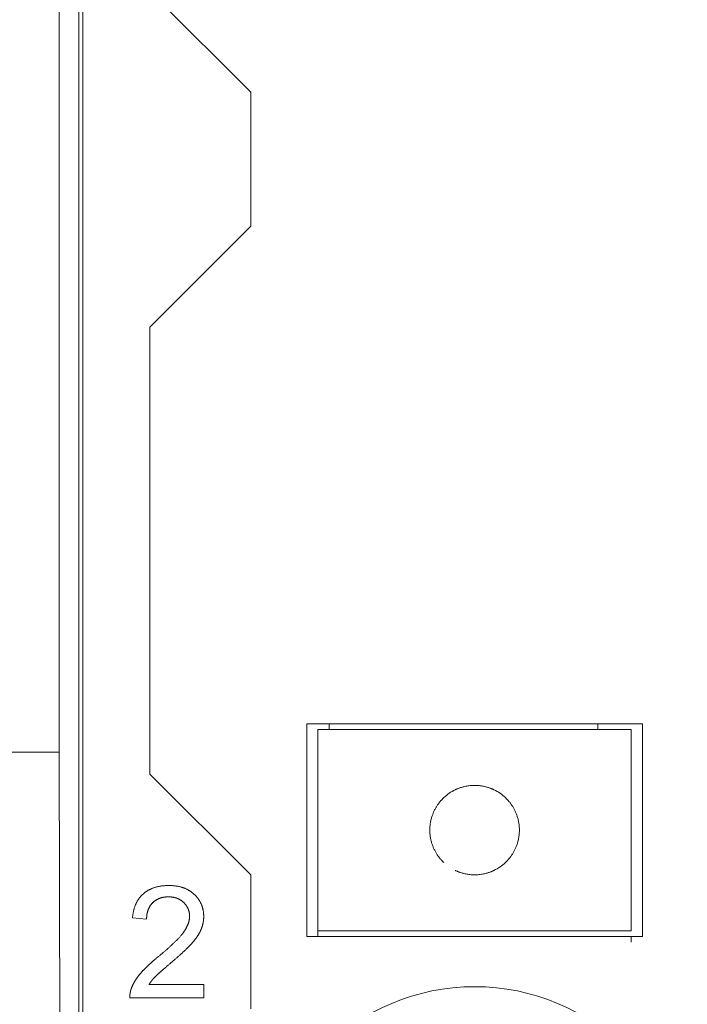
# Model space of a CAD drawing. Header units: millimetres. Extents: x 35 to 385, y -587 to 211.
# Tile 62 of 133: x 208.4 to 214.36, y -391.85 to -383.04. Entities that reach past the tile are written whole.
import ezdxf

# ---------------------------------------------------------------- set-up
doc = ezdxf.new("R2010")
doc.units = ezdxf.units.MM
doc.layers.add('3', color=7, linetype='Continuous', true_color=0xffffff)

msp = doc.modelspace()

# ---------------------------------------------------------------- linework, layer by layer
at = {"layer": '3', "color": 155, "linetype": 'Continuous', "lineweight": 18}
for p, q in [((208.7477, -389.5956), (208.7477, -372.5438)), ((208.9607, -372.8915), (208.9607, -431.2915)), ((208.9242, -373.6032), (208.9242, -421.1798)), ((209.5599, -382.7907), (210.4607, -383.6915)), ((210.4607, -384.8904), (210.4607, -383.6915)), ((210.4607, -384.8904), (209.5578, -385.7934)), ((209.5599, -389.7907), (209.5578, -385.7934)), ((210.9607, -389.3415), (213.9607, -389.3415)), ((210.9607, -391.2415), (210.9607, -389.3415)), ((211.0607, -389.5915), (211.0607, -389.3915)), ((213.8607, -389.3915), (211.0607, -389.3915)), ((211.1607, -389.3915), (211.1607, -389.3415)), ((213.5607, -389.3415), (213.5607, -389.3915)), ((213.8607, -389.3915), (213.8607, -389.5915)), ((213.9607, -389.3415), (213.9607, -391.2415)), ((207.7477, -389.5956), (208.7477, -389.5956)), ((208.8084, -411.339), (208.7477, -389.5956)), ((211.0607, -389.5915), (211.0607, -389.7374)), ((213.8607, -389.5915), (213.8607, -389.7374)), ((211.0607, -389.9308), (211.0607, -389.7374)), ((213.8607, -389.7374), (213.8607, -389.9308)), ((209.5599, -389.7907), (210.4607, -390.6915)), ((211.0607, -390.0014), (211.0607, -389.9308)), ((213.8607, -389.9308), (213.8607, -390.0014)), ((211.0607, -390.2915), (211.0607, -390.0014)), ((213.8607, -390.0014), (213.8607, -390.2915)), ((211.0607, -390.5816), (211.0607, -390.2915)), ((213.8607, -390.2915), (213.8607, -390.5816)), ((211.0607, -390.6522), (211.0607, -390.5816)), ((211.0607, -390.8456), (211.0607, -390.6522)), ((213.8607, -390.5816), (213.8607, -390.6522)), ((213.8607, -390.6522), (213.8607, -390.8456)), ((210.4607, -391.8904), (210.4607, -390.6915)), ((211.0607, -390.8456), (211.0607, -390.9915)), ((213.8607, -390.8456), (213.8607, -390.9915)), ((211.0607, -391.1915), (211.0607, -390.9915)), ((213.8607, -390.9915), (213.8607, -391.1915)), ((209.4041, -391.0761), (209.5303, -391.0891)), ((213.9607, -391.2415), (210.9607, -391.2415)), ((211.0607, -391.2415), (211.0607, -391.1915)), ((211.0607, -391.1915), (213.8607, -391.1915)), ((213.8607, -391.2415), (213.8607, -391.2921)), ((210.0419, -391.673), (209.5515, -391.673)), ((210.0419, -391.791), (210.0419, -391.673)), ((209.3809, -391.791), (210.0419, -391.791))]:
    msp.add_line(p, q, dxfattribs=at)
at = {"layer": '3', "color": 155, "linetype": 'Continuous', "lineweight": 13}
for p, q in [((211.0607, -389.3915), (212.4607, -389.3915)), ((212.4607, -389.3915), (213.8607, -389.3915)), ((213.8607, -391.1915), (211.0607, -391.1915))]:
    msp.add_line(p, q, dxfattribs=at)
at = {"layer": '3', "color": 155, "linetype": 'Continuous', "lineweight": 18}
for points in [[(212.6337, -389.9308), (212.6309, -389.9295), (212.6279, -389.9281), (212.6246, -389.9266), (212.6209, -389.925), (212.6169, -389.9233), (212.6126, -389.9214), (212.6079, -389.9196), (212.6029, -389.9176), (212.5974, -389.9156), (212.5916, -389.9135), (212.5854, -389.9114), (212.5788, -389.9093), (212.5718, -389.9072), (212.5643, -389.9052), (212.5565, -389.9031), (212.5482, -389.9012), (212.5396, -389.8994), (212.5306, -389.8977), (212.5213, -389.8961), (212.5117, -389.8948), (212.5018, -389.8936), (212.4917, -389.8927), (212.4815, -389.892), (212.4711, -389.8916), (212.4607, -389.8915), (212.4503, -389.8916), (212.44, -389.892), (212.4297, -389.8927), (212.4197, -389.8936), (212.4098, -389.8948), (212.4002, -389.8961), (212.3909, -389.8977), (212.3819, -389.8994), (212.3732, -389.9012), (212.365, -389.9031), (212.3571, -389.9052), (212.3497, -389.9072), (212.3427, -389.9093), (212.3361, -389.9114), (212.3298, -389.9135), (212.324, -389.9156), (212.3186, -389.9176), (212.3136, -389.9196), (212.3089, -389.9214), (212.3046, -389.9233), (212.3006, -389.925), (212.2969, -389.9266), (212.2936, -389.9281), (212.2905, -389.9295), (212.2878, -389.9308)], [(212.0607, -390.2915), (212.0608, -390.2831), (212.0611, -390.2748), (212.0615, -390.2665), (212.0621, -390.2583), (212.0629, -390.2501), (212.0638, -390.242), (212.0649, -390.2339), (212.0662, -390.2259), (212.0676, -390.218), (212.0691, -390.21), (212.0708, -390.2022), (212.0727, -390.1944), (212.0747, -390.1868), (212.0768, -390.1793), (212.079, -390.1719), (212.0814, -390.1647), (212.0838, -390.1576), (212.0864, -390.1505), (212.0891, -390.1436), (212.0919, -390.1368), (212.0947, -390.1302), (212.0977, -390.1236), (212.1007, -390.1172), (212.1038, -390.111), (212.1069, -390.1049), (212.1101, -390.099), (212.1134, -390.0932), (212.1167, -390.0875), (212.12, -390.082), (212.1234, -390.0766), (212.1267, -390.0714), (212.1302, -390.0663), (212.1336, -390.0613), (212.137, -390.0565), (212.1405, -390.0519), (212.1439, -390.0474), (212.1472, -390.0431), (212.1506, -390.0389), (212.1539, -390.0349), (212.1572, -390.0311), (212.1604, -390.0274), (212.1635, -390.0238), (212.1666, -390.0204), (212.1696, -390.0172), (212.1725, -390.0142), (212.1753, -390.0112), (212.178, -390.0085), (212.1806, -390.006), (212.183, -390.0036), (212.1853, -390.0014)], [(212.7362, -390.0014), (212.7384, -390.0036), (212.7408, -390.006), (212.7434, -390.0085), (212.7461, -390.0112), (212.7489, -390.014), (212.7518, -390.0171), (212.7547, -390.0203), (212.7578, -390.0237), (212.761, -390.0272), (212.7642, -390.0309), (212.7675, -390.0348), (212.7708, -390.0388), (212.7742, -390.043), (212.7776, -390.0473), (212.781, -390.0518), (212.7844, -390.0565), (212.7878, -390.0613), (212.7912, -390.0662), (212.7946, -390.0713), (212.798, -390.0765), (212.8014, -390.0818), (212.8047, -390.0873), (212.808, -390.093), (212.8112, -390.0988), (212.8145, -390.1047), (212.8176, -390.1108), (212.8207, -390.1171), (212.8237, -390.1235), (212.8267, -390.13), (212.8295, -390.1366), (212.8323, -390.1434), (212.835, -390.1502), (212.8375, -390.1572), (212.84, -390.1643), (212.8423, -390.1716), (212.8446, -390.179), (212.8467, -390.1865), (212.8487, -390.1942), (212.8506, -390.2019), (212.8523, -390.2098), (212.8539, -390.2176), (212.8553, -390.2256), (212.8565, -390.2336), (212.8576, -390.2417), (212.8586, -390.2498), (212.8593, -390.2581), (212.86, -390.2663), (212.8604, -390.2747), (212.8607, -390.2831), (212.8607, -390.2915)], [(212.1853, -390.5816), (212.183, -390.5794), (212.1806, -390.5771), (212.1781, -390.5745), (212.1754, -390.5718), (212.1726, -390.569), (212.1697, -390.5659), (212.1667, -390.5627), (212.1637, -390.5594), (212.1605, -390.5558), (212.1573, -390.5521), (212.154, -390.5483), (212.1507, -390.5442), (212.1473, -390.54), (212.1439, -390.5357), (212.1405, -390.5312), (212.1371, -390.5265), (212.1336, -390.5217), (212.1302, -390.5168), (212.1268, -390.5118), (212.1235, -390.5065), (212.1201, -390.5012), (212.1168, -390.4957), (212.1135, -390.49), (212.1102, -390.4842), (212.107, -390.4783), (212.1039, -390.4722), (212.1008, -390.4659), (212.0977, -390.4595), (212.0948, -390.453), (212.0919, -390.4464), (212.0892, -390.4396), (212.0865, -390.4328), (212.084, -390.4258), (212.0815, -390.4187), (212.0791, -390.4114), (212.0769, -390.404), (212.0748, -390.3965), (212.0728, -390.3888), (212.0709, -390.3811), (212.0692, -390.3733), (212.0676, -390.3654), (212.0662, -390.3574), (212.065, -390.3494), (212.0639, -390.3413), (212.0629, -390.3332), (212.0621, -390.3249), (212.0615, -390.3167), (212.0611, -390.3083), (212.0608, -390.2999), (212.0607, -390.2915)], [(212.8607, -390.2915), (212.8607, -390.2999), (212.8604, -390.3082), (212.86, -390.3165), (212.8594, -390.3247), (212.8586, -390.3329), (212.8577, -390.341), (212.8566, -390.3491), (212.8553, -390.3571), (212.8539, -390.365), (212.8524, -390.373), (212.8506, -390.3808), (212.8488, -390.3886), (212.8468, -390.3962), (212.8447, -390.4037), (212.8425, -390.4111), (212.8401, -390.4183), (212.8376, -390.4255), (212.8351, -390.4325), (212.8324, -390.4394), (212.8296, -390.4462), (212.8268, -390.4528), (212.8238, -390.4594), (212.8208, -390.4658), (212.8177, -390.472), (212.8146, -390.4781), (212.8114, -390.484), (212.8081, -390.4898), (212.8048, -390.4955), (212.8015, -390.501), (212.7981, -390.5064), (212.7947, -390.5116), (212.7913, -390.5167), (212.7879, -390.5217), (212.7844, -390.5265), (212.781, -390.5311), (212.7776, -390.5356), (212.7742, -390.5399), (212.7709, -390.5441), (212.7676, -390.5481), (212.7643, -390.5519), (212.7611, -390.5556), (212.758, -390.5592), (212.7549, -390.5626), (212.7519, -390.5658), (212.749, -390.5689), (212.7461, -390.5718), (212.7434, -390.5745), (212.7409, -390.577), (212.7384, -390.5794), (212.7362, -390.5816)], [(212.2878, -390.6522), (212.2905, -390.6535), (212.2936, -390.6549), (212.2969, -390.6564), (212.3006, -390.658), (212.3046, -390.6598), (212.3089, -390.6616), (212.3136, -390.6634), (212.3186, -390.6654), (212.324, -390.6674), (212.3298, -390.6695), (212.3361, -390.6716), (212.3427, -390.6737), (212.3497, -390.6758), (212.3571, -390.6779), (212.365, -390.6799), (212.3732, -390.6818), (212.3819, -390.6837), (212.3909, -390.6854), (212.4002, -390.6869), (212.4098, -390.6882), (212.4197, -390.6894), (212.4297, -390.6903), (212.44, -390.691), (212.4503, -390.6914), (212.4607, -390.6915), (212.4711, -390.6914), (212.4815, -390.691), (212.4917, -390.6903), (212.5018, -390.6894), (212.5117, -390.6882), (212.5213, -390.6869), (212.5306, -390.6854), (212.5396, -390.6837), (212.5482, -390.6818), (212.5565, -390.6799), (212.5643, -390.6779), (212.5718, -390.6758), (212.5788, -390.6737), (212.5854, -390.6716), (212.5916, -390.6695), (212.5974, -390.6674), (212.6029, -390.6654), (212.6079, -390.6634), (212.6126, -390.6616), (212.6169, -390.6598), (212.6209, -390.658), (212.6246, -390.6564), (212.6279, -390.6549), (212.6309, -390.6535), (212.6337, -390.6522)], [(209.7288, -390.7869), (209.7231, -390.7869), (209.7175, -390.787), (209.7118, -390.7871), (209.7063, -390.7874), (209.7008, -390.7876), (209.6953, -390.788), (209.6899, -390.7884), (209.6845, -390.7888), (209.6792, -390.7893), (209.6739, -390.7899), (209.6687, -390.7905), (209.6635, -390.7912), (209.6583, -390.792), (209.6532, -390.7928), (209.6482, -390.7936), (209.6432, -390.7946), (209.6383, -390.7956), (209.6334, -390.7966), (209.6285, -390.7977), (209.6237, -390.7989), (209.6189, -390.8001), (209.6142, -390.8014), (209.6096, -390.8027), (209.605, -390.8041), (209.6004, -390.8056), (209.5959, -390.8071), (209.5914, -390.8087), (209.587, -390.8103), (209.5826, -390.812), (209.5783, -390.8138), (209.574, -390.8156), (209.5697, -390.8175), (209.5655, -390.8194), (209.5614, -390.8214), (209.5573, -390.8234), (209.5533, -390.8256), (209.5493, -390.8277), (209.5453, -390.8299), (209.5414, -390.8322), (209.5375, -390.8345), (209.5337, -390.8369), (209.53, -390.8394), (209.5262, -390.8419), (209.5226, -390.8445), (209.5189, -390.8471), (209.5154, -390.8498), (209.5118, -390.8525), (209.5083, -390.8553), (209.5049, -390.8581), (209.5015, -390.8611)], [(209.9566, -390.8667), (209.9533, -390.8635), (209.9498, -390.8604), (209.9464, -390.8574), (209.9428, -390.8544), (209.9393, -390.8515), (209.9356, -390.8487), (209.932, -390.8459), (209.9282, -390.8432), (209.9245, -390.8405), (209.9206, -390.838), (209.9168, -390.8354), (209.9129, -390.833), (209.9089, -390.8306), (209.9049, -390.8282), (209.9008, -390.826), (209.8967, -390.8238), (209.8926, -390.8216), (209.8883, -390.8196), (209.8841, -390.8176), (209.8798, -390.8156), (209.8754, -390.8137), (209.871, -390.8119), (209.8666, -390.8101), (209.8621, -390.8085), (209.8576, -390.8068), (209.853, -390.8053), (209.8483, -390.8038), (209.8437, -390.8023), (209.8389, -390.801), (209.8342, -390.7996), (209.8293, -390.7984), (209.8245, -390.7972), (209.8195, -390.7961), (209.8146, -390.795), (209.8096, -390.7941), (209.8045, -390.7931), (209.7994, -390.7923), (209.7943, -390.7915), (209.7891, -390.7907), (209.7838, -390.7901), (209.7785, -390.7895), (209.7732, -390.7889), (209.7678, -390.7884), (209.7624, -390.788), (209.7569, -390.7877), (209.7514, -390.7874), (209.7458, -390.7872), (209.7402, -390.787), (209.7345, -390.7869), (209.7288, -390.7869)], [(209.5015, -390.8611), (209.4982, -390.864), (209.4949, -390.8671), (209.4916, -390.8702), (209.4884, -390.8733), (209.4853, -390.8765), (209.4822, -390.8798), (209.4792, -390.8831), (209.4762, -390.8864), (209.4733, -390.8898), (209.4705, -390.8933), (209.4677, -390.8968), (209.465, -390.9004), (209.4623, -390.904), (209.4597, -390.9077), (209.4571, -390.9114), (209.4546, -390.9152), (209.4522, -390.9191), (209.4498, -390.923), (209.4475, -390.9269), (209.4452, -390.9309), (209.443, -390.935), (209.4408, -390.9391), (209.4387, -390.9433), (209.4367, -390.9475), (209.4347, -390.9518), (209.4328, -390.9561), (209.4309, -390.9605), (209.4291, -390.9649), (209.4274, -390.9694), (209.4257, -390.9739), (209.424, -390.9785), (209.4225, -390.9832), (209.421, -390.9879), (209.4195, -390.9926), (209.4181, -390.9974), (209.4168, -391.0023), (209.4155, -391.0072), (209.4143, -391.0122), (209.4131, -391.0172), (209.412, -391.0223), (209.4109, -391.0275), (209.4099, -391.0326), (209.409, -391.0379), (209.4081, -391.0432), (209.4073, -391.0485), (209.4066, -391.0539), (209.4059, -391.0594), (209.4052, -391.0649), (209.4046, -391.0705), (209.4041, -391.0761)], [(209.5842, -390.9417), (209.5864, -390.9395), (209.5887, -390.9374), (209.591, -390.9353), (209.5933, -390.9332), (209.5957, -390.9312), (209.5981, -390.9292), (209.6005, -390.9273), (209.603, -390.9254), (209.6055, -390.9236), (209.608, -390.9218), (209.6106, -390.92), (209.6131, -390.9183), (209.6158, -390.9167), (209.6184, -390.9151), (209.6211, -390.9135), (209.6238, -390.912), (209.6266, -390.9106), (209.6294, -390.9091), (209.6322, -390.9078), (209.635, -390.9065), (209.6379, -390.9052), (209.6407, -390.904), (209.6436, -390.9028), (209.6465, -390.9017), (209.6495, -390.9006), (209.6524, -390.8996), (209.6554, -390.8986), (209.6583, -390.8977), (209.6613, -390.8969), (209.6643, -390.896), (209.6673, -390.8953), (209.6703, -390.8945), (209.6733, -390.8939), (209.6764, -390.8932), (209.6794, -390.8926), (209.6825, -390.8921), (209.6856, -390.8916), (209.6887, -390.8911), (209.6918, -390.8907), (209.6949, -390.8903), (209.698, -390.8899), (209.7011, -390.8896), (209.7042, -390.8894), (209.7073, -390.8891), (209.7104, -390.8889), (209.7136, -390.8888), (209.7167, -390.8887), (209.7198, -390.8886), (209.723, -390.8885), (209.7261, -390.8885)], [(209.7261, -390.8885), (209.7291, -390.8885), (209.7321, -390.8886), (209.735, -390.8887), (209.738, -390.8888), (209.741, -390.8889), (209.744, -390.8891), (209.7469, -390.8893), (209.7499, -390.8896), (209.7528, -390.8899), (209.7558, -390.8902), (209.7588, -390.8906), (209.7617, -390.891), (209.7647, -390.8915), (209.7676, -390.892), (209.7705, -390.8925), (209.7735, -390.8931), (209.7764, -390.8937), (209.7793, -390.8944), (209.7822, -390.8951), (209.785, -390.8958), (209.7879, -390.8966), (209.7907, -390.8974), (209.7935, -390.8983), (209.7963, -390.8992), (209.7991, -390.9002), (209.8019, -390.9012), (209.8046, -390.9023), (209.8074, -390.9034), (209.8101, -390.9045), (209.8128, -390.9057), (209.8155, -390.9069), (209.8181, -390.9082), (209.8208, -390.9096), (209.8234, -390.9109), (209.826, -390.9124), (209.8286, -390.9139), (209.8312, -390.9154), (209.8337, -390.917), (209.8363, -390.9186), (209.8387, -390.9202), (209.8412, -390.9219), (209.8436, -390.9237), (209.846, -390.9254), (209.8483, -390.9272), (209.8507, -390.9291), (209.853, -390.931), (209.8552, -390.9329), (209.8575, -390.9349), (209.8597, -390.9369), (209.8618, -390.939)], [(210.0406, -391.0645), (210.0405, -391.0598), (210.0404, -391.0551), (210.0402, -391.0505), (210.04, -391.0459), (210.0397, -391.0413), (210.0393, -391.0368), (210.0389, -391.0323), (210.0384, -391.0278), (210.0378, -391.0233), (210.0372, -391.0189), (210.0365, -391.0145), (210.0357, -391.0102), (210.0349, -391.0058), (210.034, -391.0015), (210.033, -390.9972), (210.032, -390.993), (210.0309, -390.9888), (210.0297, -390.9846), (210.0284, -390.9804), (210.0271, -390.9763), (210.0258, -390.9722), (210.0243, -390.9681), (210.0228, -390.9641), (210.0212, -390.9601), (210.0196, -390.9561), (210.0179, -390.9522), (210.0161, -390.9483), (210.0142, -390.9444), (210.0123, -390.9405), (210.0103, -390.9367), (210.0083, -390.9329), (210.0062, -390.9292), (210.004, -390.9254), (210.0018, -390.9217), (209.9994, -390.918), (209.9971, -390.9144), (209.9946, -390.9108), (209.9921, -390.9072), (209.9895, -390.9037), (209.9869, -390.9002), (209.9841, -390.8967), (209.9813, -390.8932), (209.9785, -390.8898), (209.9756, -390.8864), (209.9726, -390.883), (209.9695, -390.8797), (209.9664, -390.8764), (209.9632, -390.8731), (209.96, -390.8699), (209.9566, -390.8667)], [(209.5303, -391.0891), (209.5303, -391.0858), (209.5304, -391.0826), (209.5305, -391.0794), (209.5306, -391.0761), (209.5307, -391.0729), (209.5309, -391.0697), (209.5312, -391.0665), (209.5314, -391.0632), (209.5317, -391.06), (209.5321, -391.0568), (209.5324, -391.0536), (209.5329, -391.0504), (209.5333, -391.0472), (209.5338, -391.044), (209.5344, -391.0408), (209.535, -391.0377), (209.5356, -391.0345), (209.5363, -391.0313), (209.537, -391.0282), (209.5378, -391.0251), (209.5386, -391.022), (209.5395, -391.0189), (209.5404, -391.0158), (209.5413, -391.0128), (209.5423, -391.0097), (209.5434, -391.0067), (209.5445, -391.0037), (209.5456, -391.0007), (209.5469, -390.9978), (209.5481, -390.9948), (209.5494, -390.9919), (209.5508, -390.989), (209.5522, -390.9861), (209.5537, -390.9832), (209.5552, -390.9804), (209.5568, -390.9776), (209.5584, -390.9748), (209.5601, -390.972), (209.5619, -390.9693), (209.5636, -390.9666), (209.5655, -390.9639), (209.5674, -390.9613), (209.5693, -390.9587), (209.5713, -390.9562), (209.5733, -390.9537), (209.5754, -390.9512), (209.5775, -390.9488), (209.5797, -390.9464), (209.5819, -390.944), (209.5842, -390.9417)], [(209.8618, -390.939), (209.8638, -390.9409), (209.8658, -390.9429), (209.8677, -390.9448), (209.8696, -390.9468), (209.8714, -390.9489), (209.8733, -390.9509), (209.875, -390.953), (209.8768, -390.9551), (209.8785, -390.9572), (209.8802, -390.9594), (209.8819, -390.9615), (209.8835, -390.9638), (209.8851, -390.966), (209.8866, -390.9682), (209.8881, -390.9705), (209.8896, -390.9728), (209.8911, -390.9752), (209.8925, -390.9775), (209.8938, -390.9799), (209.8952, -390.9824), (209.8965, -390.9848), (209.8977, -390.9873), (209.8989, -390.9898), (209.9001, -390.9923), (209.9012, -390.9948), (209.9022, -390.9973), (209.9032, -390.9999), (209.9042, -391.0024), (209.9051, -391.005), (209.906, -391.0076), (209.9068, -391.0102), (209.9076, -391.0128), (209.9084, -391.0154), (209.9091, -391.0181), (209.9097, -391.0207), (209.9103, -391.0234), (209.9109, -391.0261), (209.9114, -391.0288), (209.9119, -391.0315), (209.9123, -391.0342), (209.9127, -391.0369), (209.9131, -391.0397), (209.9134, -391.0424), (209.9136, -391.0452), (209.9139, -391.0479), (209.914, -391.0507), (209.9142, -391.0535), (209.9143, -391.0562), (209.9143, -391.059), (209.9144, -391.0618)], [(209.9144, -391.0618), (209.9143, -391.0643), (209.9143, -391.0668), (209.9142, -391.0693), (209.9141, -391.0719), (209.9139, -391.0745), (209.9137, -391.0771), (209.9134, -391.0797), (209.9131, -391.0823), (209.9128, -391.085), (209.9124, -391.0876), (209.912, -391.0903), (209.9116, -391.093), (209.9111, -391.0957), (209.9105, -391.0985), (209.9099, -391.1012), (209.9093, -391.104), (209.9086, -391.1068), (209.9079, -391.1096), (209.9071, -391.1124), (209.9063, -391.1153), (209.9054, -391.1182), (209.9045, -391.1211), (209.9036, -391.124), (209.9026, -391.1269), (209.9015, -391.1298), (209.9004, -391.1328), (209.8992, -391.1358), (209.898, -391.1388), (209.8968, -391.1418), (209.8954, -391.1448), (209.8941, -391.1479), (209.8926, -391.151), (209.8912, -391.1541), (209.8896, -391.1572), (209.888, -391.1604), (209.8864, -391.1635), (209.8847, -391.1667), (209.8829, -391.1699), (209.8811, -391.1732), (209.8792, -391.1764), (209.8772, -391.1797), (209.8752, -391.183), (209.8732, -391.1863), (209.8711, -391.1896), (209.8689, -391.1929), (209.8666, -391.1963), (209.8643, -391.1996), (209.862, -391.203), (209.8595, -391.2064), (209.8571, -391.2098)], [(210.0161, -391.1826), (210.0171, -391.1803), (210.018, -391.178), (210.019, -391.1757), (210.0199, -391.1734), (210.0207, -391.171), (210.0216, -391.1687), (210.0225, -391.1664), (210.0233, -391.1641), (210.0241, -391.1618), (210.0249, -391.1595), (210.0257, -391.1571), (210.0264, -391.1548), (210.0272, -391.1525), (210.0279, -391.1501), (210.0286, -391.1478), (210.0292, -391.1455), (210.0299, -391.1431), (210.0305, -391.1408), (210.0311, -391.1384), (210.0317, -391.1361), (210.0323, -391.1337), (210.0329, -391.1314), (210.0334, -391.129), (210.0339, -391.1266), (210.0344, -391.1243), (210.0349, -391.1219), (210.0354, -391.1195), (210.0358, -391.1172), (210.0362, -391.1148), (210.0366, -391.1124), (210.037, -391.11), (210.0374, -391.1077), (210.0377, -391.1053), (210.038, -391.1029), (210.0383, -391.1005), (210.0386, -391.0981), (210.0389, -391.0957), (210.0391, -391.0933), (210.0394, -391.091), (210.0396, -391.0886), (210.0398, -391.0862), (210.0399, -391.0838), (210.0401, -391.0814), (210.0402, -391.079), (210.0403, -391.0766), (210.0404, -391.0741), (210.0405, -391.0717), (210.0405, -391.0693), (210.0405, -391.0669), (210.0406, -391.0645)], [(209.9343, -391.3048), (209.9366, -391.3022), (209.9388, -391.2997), (209.941, -391.2971), (209.9432, -391.2946), (209.9454, -391.2921), (209.9475, -391.2895), (209.9496, -391.287), (209.9517, -391.2845), (209.9538, -391.282), (209.9558, -391.2795), (209.9578, -391.277), (209.9598, -391.2745), (209.9618, -391.272), (209.9637, -391.2695), (209.9656, -391.267), (209.9675, -391.2645), (209.9694, -391.262), (209.9712, -391.2595), (209.973, -391.2571), (209.9748, -391.2546), (209.9765, -391.2521), (209.9783, -391.2497), (209.98, -391.2472), (209.9816, -391.2448), (209.9833, -391.2423), (209.9849, -391.2399), (209.9865, -391.2374), (209.9881, -391.235), (209.9896, -391.2326), (209.9911, -391.2301), (209.9926, -391.2277), (209.9941, -391.2253), (209.9956, -391.2229), (209.997, -391.2205), (209.9984, -391.2181), (209.9997, -391.2157), (210.0011, -391.2133), (210.0024, -391.2109), (210.0037, -391.2085), (210.0049, -391.2061), (210.0062, -391.2037), (210.0074, -391.2014), (210.0086, -391.199), (210.0097, -391.1966), (210.0108, -391.1943), (210.012, -391.1919), (210.013, -391.1896), (210.0141, -391.1872), (210.0151, -391.1849), (210.0161, -391.1826)], [(209.8571, -391.2098), (209.8534, -391.2147), (209.8496, -391.2196), (209.8458, -391.2244), (209.8419, -391.2291), (209.838, -391.2338), (209.834, -391.2384), (209.83, -391.2431), (209.8259, -391.2476), (209.8218, -391.2522), (209.8177, -391.2567), (209.8135, -391.2611), (209.8093, -391.2656), (209.8051, -391.27), (209.8009, -391.2744), (209.7966, -391.2787), (209.7923, -391.2831), (209.7879, -391.2874), (209.7836, -391.2917), (209.7792, -391.2959), (209.7748, -391.3002), (209.7704, -391.3044), (209.766, -391.3086), (209.7615, -391.3128), (209.757, -391.317), (209.7525, -391.3212), (209.748, -391.3254), (209.7435, -391.3295), (209.739, -391.3336), (209.7345, -391.3377), (209.7299, -391.3418), (209.7253, -391.3459), (209.7208, -391.35), (209.7162, -391.354), (209.7116, -391.3581), (209.707, -391.3621), (209.7023, -391.3661), (209.6977, -391.3701), (209.6931, -391.3741), (209.6884, -391.3781), (209.6838, -391.382), (209.6791, -391.386), (209.6744, -391.3899), (209.6697, -391.3939), (209.665, -391.3978), (209.6603, -391.4017), (209.6556, -391.4056), (209.6509, -391.4095), (209.6462, -391.4134), (209.6414, -391.4173), (209.6367, -391.4212)], [(209.7451, -391.4805), (209.7504, -391.4761), (209.7556, -391.4717), (209.7607, -391.4673), (209.7658, -391.463), (209.7708, -391.4587), (209.7757, -391.4545), (209.7806, -391.4503), (209.7855, -391.4461), (209.7902, -391.4419), (209.7949, -391.4378), (209.7996, -391.4338), (209.8042, -391.4298), (209.8087, -391.4258), (209.8132, -391.4218), (209.8176, -391.4179), (209.8219, -391.414), (209.8262, -391.4102), (209.8304, -391.4064), (209.8346, -391.4026), (209.8387, -391.3989), (209.8428, -391.3952), (209.8467, -391.3916), (209.8507, -391.388), (209.8545, -391.3844), (209.8584, -391.3808), (209.8621, -391.3774), (209.8658, -391.3739), (209.8694, -391.3705), (209.873, -391.3671), (209.8765, -391.3637), (209.88, -391.3604), (209.8833, -391.3572), (209.8867, -391.3539), (209.89, -391.3507), (209.8932, -391.3476), (209.8963, -391.3445), (209.8994, -391.3414), (209.9025, -391.3383), (209.9054, -391.3353), (209.9084, -391.3324), (209.9112, -391.3294), (209.914, -391.3265), (209.9168, -391.3237), (209.9194, -391.3209), (209.9221, -391.3181), (209.9246, -391.3153), (209.9271, -391.3126), (209.9296, -391.31), (209.932, -391.3073), (209.9343, -391.3048)], [(209.6367, -391.4212), (209.6325, -391.4246), (209.6283, -391.428), (209.6242, -391.4314), (209.6201, -391.4348), (209.6161, -391.4382), (209.6121, -391.4415), (209.6082, -391.4449), (209.6042, -391.4482), (209.6004, -391.4515), (209.5965, -391.4548), (209.5927, -391.4581), (209.589, -391.4613), (209.5852, -391.4645), (209.5816, -391.4678), (209.5779, -391.471), (209.5743, -391.4741), (209.5708, -391.4773), (209.5672, -391.4805), (209.5638, -391.4836), (209.5603, -391.4867), (209.5569, -391.4898), (209.5535, -391.4929), (209.5502, -391.496), (209.5469, -391.499), (209.5437, -391.5021), (209.5405, -391.5051), (209.5373, -391.5081), (209.5342, -391.5111), (209.5311, -391.5141), (209.5281, -391.517), (209.5251, -391.52), (209.5221, -391.5229), (209.5192, -391.5258), (209.5163, -391.5287), (209.5135, -391.5316), (209.5107, -391.5344), (209.5079, -391.5372), (209.5052, -391.5401), (209.5025, -391.5429), (209.4999, -391.5457), (209.4973, -391.5484), (209.4947, -391.5512), (209.4922, -391.5539), (209.4897, -391.5567), (209.4873, -391.5594), (209.4849, -391.5621), (209.4826, -391.5648), (209.4803, -391.5674), (209.478, -391.5701), (209.4757, -391.5727)], [(209.6031, -391.6066), (209.6044, -391.6053), (209.6057, -391.6039), (209.6071, -391.6025), (209.6086, -391.6011), (209.6101, -391.5996), (209.6117, -391.598), (209.6133, -391.5964), (209.615, -391.5947), (209.6168, -391.593), (209.6186, -391.5913), (209.6205, -391.5895), (209.6225, -391.5876), (209.6246, -391.5857), (209.6266, -391.5837), (209.6288, -391.5817), (209.631, -391.5797), (209.6333, -391.5776), (209.6357, -391.5754), (209.6381, -391.5732), (209.6406, -391.571), (209.6431, -391.5687), (209.6457, -391.5664), (209.6484, -391.564), (209.6512, -391.5615), (209.654, -391.559), (209.6568, -391.5565), (209.6598, -391.5539), (209.6628, -391.5512), (209.6658, -391.5486), (209.669, -391.5458), (209.6722, -391.543), (209.6754, -391.5402), (209.6787, -391.5373), (209.6821, -391.5344), (209.6856, -391.5314), (209.6891, -391.5283), (209.6927, -391.5252), (209.6963, -391.5221), (209.7, -391.5189), (209.7038, -391.5157), (209.7077, -391.5124), (209.7116, -391.509), (209.7155, -391.5057), (209.7196, -391.5022), (209.7237, -391.4987), (209.7278, -391.4952), (209.7321, -391.4916), (209.7364, -391.488), (209.7407, -391.4843), (209.7451, -391.4805)], [(209.4757, -391.5727), (209.4736, -391.5753), (209.4714, -391.5779), (209.4692, -391.5806), (209.4671, -391.5832), (209.465, -391.5858), (209.4629, -391.5884), (209.4608, -391.5911), (209.4588, -391.5937), (209.4568, -391.5963), (209.4548, -391.599), (209.4528, -391.6016), (209.4509, -391.6042), (209.449, -391.6069), (209.4471, -391.6095), (209.4452, -391.6122), (209.4433, -391.6148), (209.4415, -391.6174), (209.4397, -391.6201), (209.4379, -391.6227), (209.4362, -391.6254), (209.4345, -391.628), (209.4327, -391.6307), (209.4311, -391.6333), (209.4294, -391.636), (209.4278, -391.6387), (209.4261, -391.6413), (209.4246, -391.644), (209.423, -391.6466), (209.4215, -391.6493), (209.4199, -391.652), (209.4184, -391.6546), (209.417, -391.6573), (209.4155, -391.66), (209.4141, -391.6626), (209.4127, -391.6653), (209.4113, -391.668), (209.41, -391.6706), (209.4087, -391.6733), (209.4074, -391.676), (209.4061, -391.6787), (209.4049, -391.6813), (209.4036, -391.684), (209.4024, -391.6867), (209.4013, -391.6894), (209.4001, -391.6921), (209.399, -391.6947), (209.3979, -391.6974), (209.3968, -391.7001), (209.3957, -391.7028), (209.3947, -391.7055)], [(209.5515, -391.673), (209.5523, -391.6716), (209.5532, -391.6702), (209.5541, -391.6689), (209.5549, -391.6675), (209.5558, -391.6661), (209.5567, -391.6648), (209.5576, -391.6634), (209.5585, -391.6621), (209.5594, -391.6607), (209.5603, -391.6594), (209.5613, -391.658), (209.5622, -391.6567), (209.5632, -391.6553), (209.5641, -391.654), (209.5651, -391.6526), (209.566, -391.6513), (209.567, -391.6499), (209.568, -391.6486), (209.569, -391.6472), (209.57, -391.6459), (209.571, -391.6446), (209.572, -391.6432), (209.573, -391.6419), (209.574, -391.6405), (209.575, -391.6392), (209.5761, -391.6379), (209.5771, -391.6366), (209.5782, -391.6352), (209.5792, -391.6339), (209.5803, -391.6326), (209.5814, -391.6313), (209.5825, -391.6299), (209.5836, -391.6286), (209.5846, -391.6273), (209.5857, -391.626), (209.5869, -391.6247), (209.588, -391.6234), (209.5891, -391.6221), (209.5902, -391.6208), (209.5914, -391.6195), (209.5925, -391.6182), (209.5937, -391.6169), (209.5948, -391.6156), (209.596, -391.6143), (209.5972, -391.613), (209.5983, -391.6117), (209.5995, -391.6105), (209.6007, -391.6092), (209.6019, -391.6079), (209.6031, -391.6066)], [(209.3947, -391.7055), (209.3941, -391.7071), (209.3935, -391.7088), (209.3929, -391.7105), (209.3923, -391.7121), (209.3918, -391.7138), (209.3912, -391.7154), (209.3907, -391.7171), (209.3902, -391.7188), (209.3897, -391.7204), (209.3892, -391.7221), (209.3887, -391.7238), (209.3882, -391.7255), (209.3878, -391.7272), (209.3873, -391.7288), (209.3869, -391.7305), (209.3865, -391.7322), (209.3861, -391.7339), (209.3857, -391.7356), (209.3853, -391.7373), (209.385, -391.739), (209.3846, -391.7407), (209.3843, -391.7424), (209.384, -391.7441), (209.3837, -391.7458), (209.3834, -391.7475), (209.3832, -391.7493), (209.3829, -391.751), (209.3827, -391.7527), (209.3824, -391.7544), (209.3822, -391.7561), (209.382, -391.7578), (209.3818, -391.7596), (209.3816, -391.7613), (209.3815, -391.763), (209.3813, -391.7648), (209.3812, -391.7665), (209.3811, -391.7682), (209.381, -391.77), (209.3809, -391.7717), (209.3808, -391.7735), (209.3808, -391.7752), (209.3807, -391.7769), (209.3807, -391.7787), (209.3807, -391.7804), (209.3807, -391.7822), (209.3807, -391.7839), (209.3808, -391.7857), (209.3808, -391.7874), (209.3809, -391.7892), (209.3809, -391.791)]]:
    msp.add_lwpolyline(points, dxfattribs=at)
for start, end in [(90, 270), (270, 90)]:
    msp.add_arc((212.4607, -393.5915), 1.9, start, end, dxfattribs=at)
for major_axis, start_param, end_param in [((0.3155, 0.2459), 1.355816, 1.668239), ((-0.3223, 0.2369), 4.586737, 4.89916), ((-0.2272, 0.3292), 2.984629, 3.297051)]:
    msp.add_ellipse((212.4607, -390.2915), major_axis=major_axis, ratio=1, start_param=start_param, end_param=end_param, dxfattribs=at)

doc.saveas('drawing.dxf')
